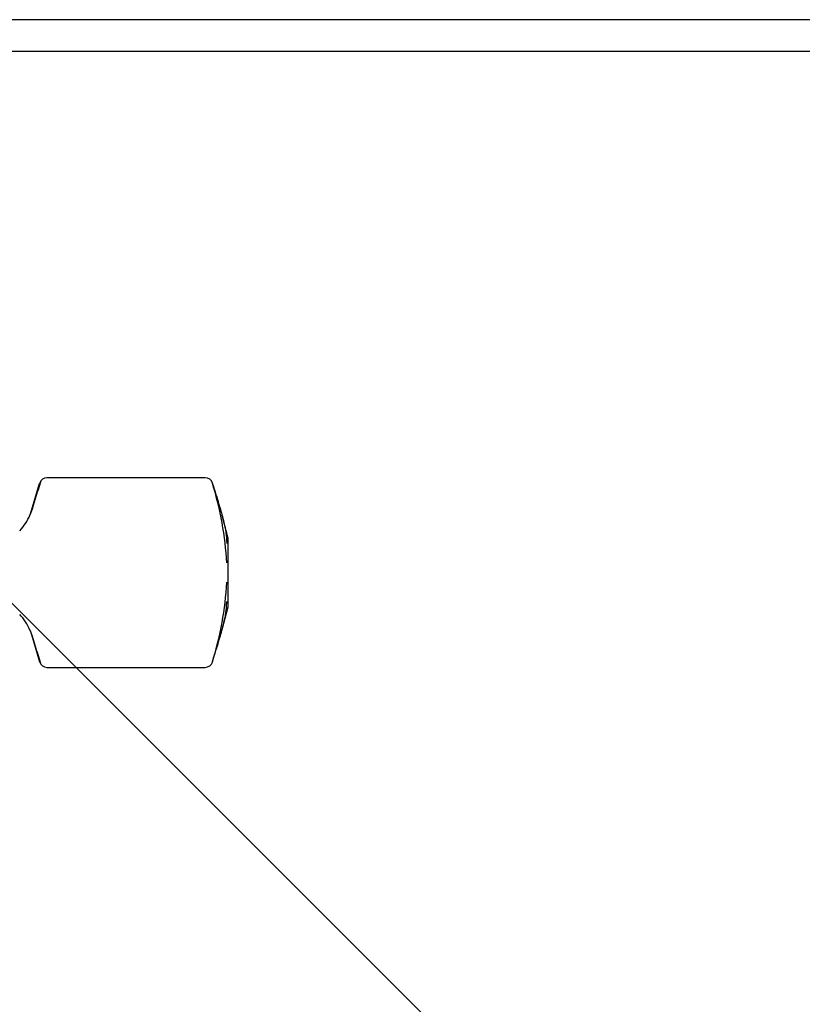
# Model space of a CAD drawing. Header units: millimetres. Extents: x -75 to 750, y -85 to 185.
# Tile 45 of 46: x 662 to 682, y 141 to 167. Entities that reach past the tile are written whole.
import ezdxf
from ezdxf.lldxf.tags import DXFTag

# ---------------------------------------------------------------- set-up
doc = ezdxf.new("R2010")
doc.units = ezdxf.units.MM
for name, color, linetype in [('90-DEGREE-ELBOW', 7, 'Continuous'), ('Default', 7, 'Continuous'), ('P5_A', 7, 'Continuous')]:
    doc.layers.add(name, color=color, linetype=linetype)
tags = doc.linetypes.add('HIDDEN2', pattern=[4.7625, 3.175, -1.5875]).pattern_tags.tags
tags[6:7] = [DXFTag(74, 4), DXFTag(75, 0), DXFTag(340, '0'), DXFTag(46, 0.0), DXFTag(50, 0.0), DXFTag(44, 0.0), DXFTag(45, 0.0)]
tags[4:5] = [DXFTag(74, 4), DXFTag(75, 0), DXFTag(340, '0'), DXFTag(46, 0.0), DXFTag(50, 0.0), DXFTag(44, 0.0), DXFTag(45, 0.0)]

# ---------------------------------------------------------------- blocks, each defined once
blk = doc.blocks.new('SE')
at = {"layer": '90-DEGREE-ELBOW', "color": 7, "linetype": 'Continuous'}
for p, q in [((646.08, 167.412), (675.28, 138.212)), ((750.08, 167.412), (646.08, 167.412))]:
    blk.add_line(p, q, dxfattribs=at)
at = {"layer": '90-DEGREE-ELBOW', "color": 7, "linetype": 'HIDDEN2'}
blk.add_line((750.08, 166.568), (646.924, 166.568), dxfattribs=at)
at = {"layer": 'P5_A', "color": 7, "linetype": 'HIDDEN2'}
for p, q in [((666.595, 155.315), (662.42, 155.315)), ((662.011, 154.451), (662.227, 155.165)), ((662.033, 154.491), (661.967, 154.325)), ((667.204, 153.712), (667.042, 154.316)), ((667.204, 151.912), (667.204, 153.712)), ((667.042, 151.308), (667.204, 151.912)), ((661.967, 151.299), (662.033, 151.133)), ((662.011, 151.173), (662.227, 150.459)), ((662.42, 150.309), (666.595, 150.309))]:
    blk.add_line(p, q, dxfattribs=at)
for centre, radius, start, end in [((662.42, 155.115), 0.2, 90, 162.7879), ((666.595, 155.115), 0.2, 17.2121, 90), ((694.636, 145.038), 33.946, 162.574, 163.8317), ((658.641, 152.626), 8.533, 2.9628, 17.3114), ((660.852, 154.767), 1.2, 315, 338.7398), ((658.641, 152.998), 8.533, 342.6886, 357.0372), ((660.852, 150.857), 1.2, 21.3941, 45), ((692.31, 159.884), 31.516, 196.1198, 197.4745), ((662.42, 150.509), 0.2, 197.2121, 270), ((666.595, 150.509), 0.2, 270, 342.7879)]:
    blk.add_arc(centre, radius, start, end, dxfattribs=at)
for centre, major_axis, start_param, end_param in [((662.42, 155.115), (0.191, -0.059), 3.141593, 3.229164), ((666.595, 155.115), (-0.191, -0.059), 3.054021, 3.141593), ((662.42, 150.509), (0.191, 0.059), 3.054021, 3.141593), ((666.595, 150.509), (-0.191, 0.059), 3.141593, 3.229164)]:
    blk.add_ellipse(centre, major_axis=major_axis, ratio=0.555264, start_param=start_param, end_param=end_param, dxfattribs=at)
for points, knots in [([(666.788, 155.165), (666.804, 155.114), (666.834, 155.016), (666.878, 154.876), (666.927, 154.713), (666.98, 154.536), (667.038, 154.333), (667.088, 154.142), (667.125, 153.97), (667.148, 153.825), (667.161, 153.699), (667.162, 153.618), (667.163, 153.577)], [0, 0, 0, 0, 0.089326, 0.17274, 0.250303, 0.382213, 0.500257, 0.630484, 0.749912, 0.83542, 0.917359, 1, 1, 1, 1]), ([(661.969, 154.329), (661.97, 154.332), (661.986, 154.372), (661.999, 154.414), (662.011, 154.451)], [0.8555266, 0.8555266, 0.8555266, 0.8555266, 0.8685718, 1, 1, 1, 1]), ([(666.788, 150.459), (666.804, 150.51), (666.834, 150.608), (666.878, 150.748), (666.927, 150.91), (666.98, 151.088), (667.038, 151.291), (667.088, 151.482), (667.125, 151.653), (667.148, 151.799), (667.161, 151.925), (667.162, 152.006), (667.163, 152.047)], [0, 0, 0, 0, 0.089326, 0.17274, 0.250303, 0.382213, 0.500257, 0.630484, 0.749912, 0.83542, 0.917359, 1, 1, 1, 1]), ([(661.969, 151.296), (661.97, 151.292), (661.986, 151.252), (661.999, 151.21), (662.011, 151.173)], [0.8548472, 0.8548472, 0.8548472, 0.8548472, 0.8685718, 1, 1, 1, 1])]:
    blk.add_open_spline(points, degree=3, knots=knots, dxfattribs=at)

msp = doc.modelspace()

# ---------------------------------------------------------------- block references
at = {"layer": 'Default'}
msp.add_blockref('SE', (0, 0), dxfattribs=at)

doc.saveas('drawing.dxf')
